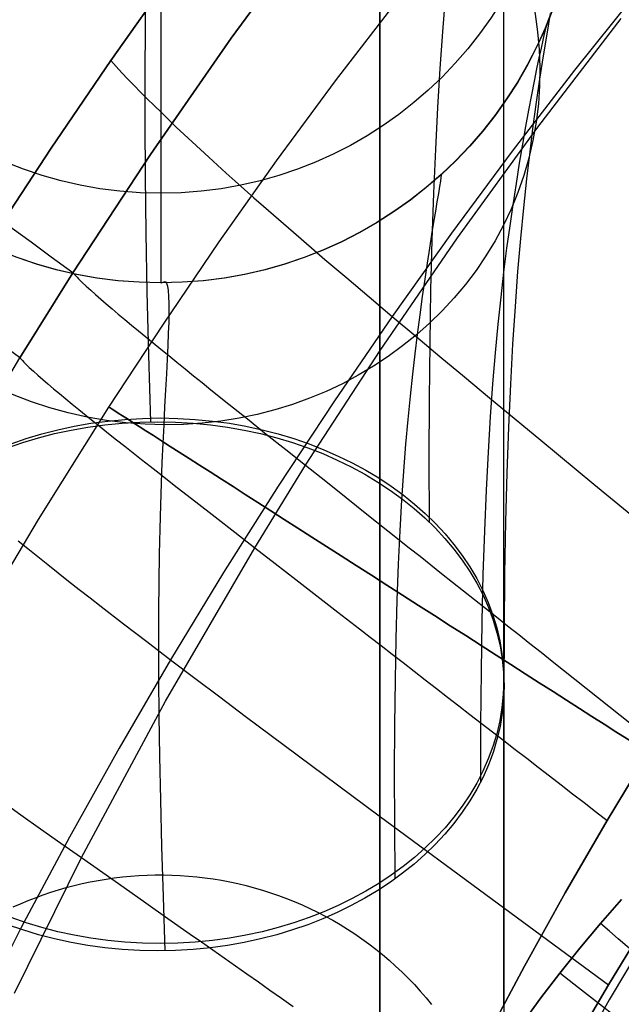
# Model space of a CAD drawing. Extents: x 35614 to 36526, y 4034 to 4838.
# Tile 22 of 79: x 35789 to 35814, y 4584 to 4625. Entities that reach past the tile are written whole.
import ezdxf

# ---------------------------------------------------------------- set-up
doc = ezdxf.new("R2010")
doc.units = 0
doc.layers.add('PREDEFINITO', color=7, linetype='CONTINUOUS')

msp = doc.modelspace()

# ---------------------------------------------------------------- linework, layer by layer
at = {"layer": 'PREDEFINITO'}
for p, q in [((35803.928, 4577.856, 78.329), (35803.928, 4777.942, 78.329)), ((35801.271, 4628.405, -297.202), (35797.866, 4623.757, -297.202)), ((35797.866, 4623.757, -297.202), (35801.271, 4628.405, -297.202)), ((35807.066, 4628.437, -380.007), (35802.107, 4622.029, -380.007)), ((35792.967, 4622.854, -137), (35795.465, 4626.384, -137)), ((35795.465, 4626.384, -137), (35792.967, 4622.854, -137)), ((35794.386, 4626.037, -3.194), (35794.364, 4624.23, -0.284)), ((35814.461, 4625.714, -115.046), (35811.862, 4622.459, -115.055)), ((35806.589, 4625.425, -13.909), (35806.478, 4624.018, -11.173)), ((35795.001, 4624.926, -423.236), (35795.001, 4622.685, -409.696)), ((35808.978, 4623.18, 167.284), (35808.978, 4624.882, 168.314)), ((35808.978, 4623.18, 167.284), (35808.978, 4624.882, 168.314)), ((35810.873, 4624.77, -39.175), (35810.731, 4623.929, -36.327)), ((35810.369, 4620.139, -313.433), (35813.761, 4624.568, -313.434)), ((35810.73, 4624.345, -79.717), (35810.712, 4624.277, -75.845)), ((35810.732, 4624.344, -83.739), (35810.73, 4624.345, -79.717)), ((35794.364, 4624.23, -0.284), (35794.353, 4622.311, 2.646)), ((35806.478, 4624.018, -11.173), (35806.374, 4622.523, -8.429)), ((35810.63, 4623.942, -68.513), (35810.569, 4623.678, -65.038)), ((35810.731, 4623.929, -36.327), (35810.586, 4623.036, -33.521)), ((35810.678, 4624.142, -72.113), (35810.63, 4623.942, -68.513)), ((35810.712, 4624.277, -75.845), (35810.678, 4624.142, -72.113)), ((35797.866, 4623.757, -297.202), (35794.581, 4619.021, -297.202)), ((35794.581, 4619.021, -297.202), (35797.866, 4623.757, -297.202)), ((35810.569, 4623.678, -65.038), (35810.496, 4623.351, -61.678)), ((35808.978, 4621.505, 166.224), (35808.978, 4623.18, 167.284)), ((35808.978, 4621.505, 166.224), (35808.978, 4623.18, 167.284)), ((35810.496, 4623.351, -61.678), (35810.412, 4622.964, -58.426)), ((35790.534, 4619.279, -137), (35792.967, 4622.854, -137)), ((35792.967, 4622.854, -137), (35790.535, 4619.279, -137)), ((35792.967, 4622.854, -137), (35793.191, 4622.607, -135.957)), ((35810.412, 4622.964, -58.426), (35810.318, 4622.516, -55.273)), ((35810.586, 4623.036, -33.521), (35810.441, 4622.092, -30.747)), ((35793.191, 4622.607, -135.957), (35793.425, 4622.354, -134.945)), ((35793.425, 4622.354, -134.945), (35793.668, 4622.096, -133.965)), ((35794.353, 4622.311, 2.646), (35794.354, 4620.276, 5.6)), ((35795.001, 4622.685, -409.696), (35795.001, 4620.692, -396.119)), ((35806.374, 4622.523, -8.429), (35806.278, 4620.933, -5.672)), ((35811.862, 4622.459, -115.055), (35809.323, 4619.157, -115.064)), ((35810.318, 4622.516, -55.273), (35810.216, 4622.011, -52.211)), ((35793.668, 4622.096, -133.965), (35793.921, 4621.832, -133.016)), ((35802.107, 4622.029, -380.007), (35799.712, 4618.761, -380.007)), ((35810.216, 4622.011, -52.211), (35810.105, 4621.449, -49.23)), ((35810.441, 4622.092, -30.747), (35810.304, 4621.157, -28.163)), ((35793.921, 4621.832, -133.016), (35794.184, 4621.563, -132.095)), ((35794.184, 4621.563, -132.095), (35794.456, 4621.289, -131.203)), ((35808.978, 4619.856, 165.137), (35808.978, 4621.505, 166.224)), ((35808.978, 4619.856, 165.137), (35808.978, 4621.505, 166.224)), ((35794.456, 4621.289, -131.203), (35794.738, 4621.01, -130.338)), ((35810.105, 4621.449, -49.23), (35809.989, 4620.831, -46.324)), ((35810.304, 4621.157, -28.163), (35810.169, 4620.172, -25.595)), ((35794.738, 4621.01, -130.338), (35795.029, 4620.725, -129.5)), ((35795.001, 4620.692, -396.119), (35795.001, 4618.944, -382.51)), ((35795.029, 4620.725, -129.5), (35795.329, 4620.435, -128.686)), ((35806.278, 4620.933, -5.672), (35806.191, 4619.241, -2.898)), ((35809.989, 4620.831, -46.324), (35809.866, 4620.16, -43.484)), ((35795.329, 4620.435, -128.686), (35795.638, 4620.14, -127.898)), ((35794.354, 4620.276, 5.6), (35794.368, 4618.117, 8.583)), ((35795.638, 4620.14, -127.898), (35795.956, 4619.84, -127.132)), ((35807.093, 4615.626, -313.432), (35810.369, 4620.139, -313.433)), ((35809.866, 4620.16, -43.484), (35809.74, 4619.437, -40.7)), ((35810.169, 4620.172, -25.595), (35810.035, 4619.13, -23.038)), ((35795.956, 4619.84, -127.132), (35796.283, 4619.535, -126.39)), ((35796.283, 4619.535, -126.39), (35796.618, 4619.224, -125.669)), ((35808.978, 4618.233, 164.021), (35808.978, 4619.856, 165.137)), ((35808.978, 4618.233, 164.021), (35808.978, 4619.856, 165.137)), ((35788.166, 4615.66, -137), (35790.534, 4619.279, -137)), ((35790.535, 4619.279, -137), (35788.166, 4615.66, -137)), ((35796.618, 4619.224, -125.669), (35796.961, 4618.908, -124.969)), ((35806.191, 4619.241, -2.898), (35806.115, 4617.442, -0.102)), ((35809.323, 4619.157, -115.064), (35806.846, 4615.81, -115.073)), ((35809.74, 4619.437, -40.7), (35809.61, 4618.663, -37.966)), ((35810.035, 4619.13, -23.038), (35809.905, 4618.024, -20.487)), ((35794.581, 4619.021, -297.202), (35791.419, 4614.198, -297.202)), ((35791.419, 4614.198, -297.202), (35794.581, 4619.021, -297.202)), ((35795.001, 4618.944, -382.51), (35795.001, 4617.438, -368.873)), ((35796.961, 4618.908, -124.969), (35797.313, 4618.588, -124.289)), ((35799.712, 4618.761, -380.007), (35797.374, 4615.453, -380.007)), ((35797.313, 4618.588, -124.289), (35797.673, 4618.262, -123.628)), ((35809.61, 4618.663, -37.966), (35809.477, 4617.84, -35.272)), ((35794.368, 4618.117, 8.583), (35794.398, 4615.828, 11.598)), ((35797.673, 4618.262, -123.628), (35798.042, 4617.932, -122.986)), ((35798.042, 4617.932, -122.986), (35798.418, 4617.596, -122.362)), ((35806.395, 4617.927, -69.051), (35806.36, 4617.709, -65.711)), ((35806.417, 4618.084, -72.516), (35806.395, 4617.927, -69.051)), ((35806.397, 4618.174, -83.739), (35806.419, 4618.209, -79.851)), ((35806.425, 4618.178, -76.113), (35806.417, 4618.084, -72.516)), ((35806.419, 4618.209, -79.851), (35806.425, 4618.178, -76.113)), ((35808.978, 4616.637, 162.879), (35808.978, 4618.233, 164.021)), ((35808.978, 4616.637, 162.879), (35808.978, 4618.233, 164.021)), ((35809.905, 4618.024, -20.487), (35809.779, 4616.846, -17.936)), ((35798.418, 4617.596, -122.362), (35798.801, 4617.256, -121.754)), ((35806.36, 4617.709, -65.711), (35806.314, 4617.431, -62.485)), ((35809.477, 4617.84, -35.272), (35809.344, 4616.968, -32.61)), ((35795.001, 4617.438, -368.873), (35795.001, 4615.142, -341.504)), ((35798.801, 4617.256, -121.754), (35799.193, 4616.911, -121.163)), ((35806.115, 4617.442, -0.102), (35806.05, 4615.529, 2.722)), ((35806.258, 4617.095, -59.366), (35806.192, 4616.702, -56.345)), ((35806.314, 4617.431, -62.485), (35806.258, 4617.095, -59.366)), ((35799.193, 4616.911, -121.163), (35799.591, 4616.561, -120.587)), ((35806.192, 4616.702, -56.345), (35806.118, 4616.254, -53.414)), ((35809.344, 4616.968, -32.61), (35809.219, 4616.105, -30.129)), ((35809.779, 4616.846, -17.936), (35809.658, 4615.591, -15.38)), ((35799.591, 4616.561, -120.587), (35799.998, 4616.207, -120.026)), ((35808.978, 4615.068, 161.71), (35808.978, 4616.637, 162.879)), ((35808.978, 4615.068, 161.71), (35808.978, 4616.637, 162.879)), ((35799.998, 4616.207, -120.026), (35800.411, 4615.848, -119.479)), ((35806.118, 4616.254, -53.414), (35806.036, 4615.752, -50.563)), ((35809.219, 4616.105, -30.129), (35809.095, 4615.194, -27.663)), ((35794.398, 4615.828, 11.598), (35794.443, 4613.403, 14.649)), ((35800.411, 4615.848, -119.479), (35800.831, 4615.484, -118.945)), ((35800.831, 4615.484, -118.945), (35801.259, 4615.116, -118.424)), ((35803.937, 4611.028, -313.431), (35807.093, 4615.626, -313.432)), ((35806.846, 4615.81, -115.073), (35804.431, 4612.419, -115.082)), ((35806.036, 4615.752, -50.563), (35805.948, 4615.197, -47.785)), ((35806.05, 4615.529, 2.722), (35805.998, 4613.495, 5.577)), ((35809.658, 4615.591, -15.38), (35809.544, 4614.251, -12.813)), ((35795.001, 4615.142, -341.504), (35795.001, 4613.785, -314.074)), ((35797.374, 4615.453, -380.007), (35795.096, 4612.105, -380.007)), ((35801.259, 4615.116, -118.424), (35801.693, 4614.743, -117.916)), ((35805.948, 4615.197, -47.785), (35805.855, 4614.591, -45.07)), ((35809.095, 4615.194, -27.663), (35808.972, 4614.227, -25.206)), ((35808.978, 4613.527, 160.516), (35808.978, 4615.068, 161.71)), ((35808.978, 4613.527, 160.516), (35808.978, 4615.068, 161.71)), ((35801.693, 4614.743, -117.916), (35802.581, 4613.985, -116.931)), ((35805.855, 4614.591, -45.07), (35805.757, 4613.936, -42.411)), ((35791.419, 4614.198, -297.202), (35789.257, 4610.733, -297.202)), ((35789.257, 4610.733, -297.202), (35791.419, 4614.198, -297.202)), ((35791.419, 4614.198, -297.202), (35791.472, 4614.14, -297.52)), ((35791.472, 4614.14, -297.52), (35791.53, 4614.08, -297.835)), ((35791.53, 4614.08, -297.835), (35791.592, 4614.016, -298.149)), ((35791.592, 4614.016, -298.149), (35791.659, 4613.948, -298.461)), ((35791.659, 4613.948, -298.461), (35791.807, 4613.805, -299.079)), ((35802.581, 4613.985, -116.931), (35803.494, 4613.21, -115.988)), ((35805.757, 4613.936, -42.411), (35805.657, 4613.232, -39.798)), ((35808.972, 4614.227, -25.206), (35808.853, 4613.199, -22.753)), ((35809.544, 4614.251, -12.813), (35809.437, 4612.819, -10.229)), ((35791.807, 4613.805, -299.079), (35791.971, 4613.651, -299.688)), ((35791.971, 4613.651, -299.688), (35792.152, 4613.485, -300.29)), ((35792.152, 4613.485, -300.29), (35792.349, 4613.309, -300.884)), ((35795.001, 4613.786, -83.739), (35795.001, 4613.785, -314.074)), ((35795.024, 4613.786, -83.739), (35795.177, 4613.841, -76.376)), ((35795.177, 4613.841, -76.376), (35795.233, 4613.777, -72.91)), ((35795.233, 4613.777, -72.91), (35795.275, 4613.654, -69.576)), ((35795.275, 4613.654, -69.576), (35795.305, 4613.473, -66.363)), ((35795.305, 4613.473, -66.363), (35795.325, 4613.234, -63.265)), ((35805.998, 4613.495, 5.577), (35805.96, 4611.334, 8.47)), ((35808.978, 4612.012, 159.297), (35808.978, 4613.527, 160.516)), ((35808.978, 4612.012, 159.297), (35808.978, 4613.527, 160.516)), ((35792.349, 4613.309, -300.884), (35792.56, 4613.123, -301.469)), ((35792.56, 4613.123, -301.469), (35792.786, 4612.928, -302.047)), ((35794.443, 4613.403, 14.649), (35794.506, 4610.837, 17.741)), ((35795.325, 4613.234, -63.265), (35795.334, 4612.94, -60.27)), ((35803.494, 4613.21, -115.988), (35804.431, 4612.419, -115.082)), ((35805.657, 4613.232, -39.798), (35805.554, 4612.482, -37.222)), ((35808.853, 4613.199, -22.753), (35808.738, 4612.101, -20.298)), ((35792.786, 4612.928, -302.047), (35793.024, 4612.724, -302.617)), ((35793.024, 4612.724, -302.617), (35793.275, 4612.511, -303.179)), ((35795.334, 4612.94, -60.27), (35795.334, 4612.592, -57.371)), ((35809.437, 4612.819, -10.229), (35809.339, 4611.289, -7.623)), ((35793.275, 4612.511, -303.179), (35793.538, 4612.291, -303.733)), ((35793.538, 4612.291, -303.733), (35793.811, 4612.062, -304.279)), ((35795.334, 4612.592, -57.371), (35795.327, 4612.19, -54.558)), ((35804.431, 4612.419, -115.082), (35802.078, 4608.983, -115.092)), ((35804.431, 4612.419, -115.082), (35805.391, 4611.612, -114.208)), ((35805.554, 4612.482, -37.222), (35805.45, 4611.686, -34.676)), ((35795.096, 4612.105, -380.007), (35792.877, 4608.718, -380.007)), ((35793.811, 4612.062, -304.279), (35794.096, 4611.826, -304.817)), ((35795.327, 4612.19, -54.558), (35795.312, 4611.736, -51.823)), ((35808.738, 4612.101, -20.298), (35808.628, 4610.927, -17.835)), ((35808.978, 4610.526, 158.053), (35808.978, 4612.012, 159.297)), ((35808.978, 4610.526, 158.053), (35808.978, 4612.012, 159.297)), ((35794.096, 4611.826, -304.817), (35794.39, 4611.584, -305.346)), ((35794.39, 4611.584, -305.346), (35794.694, 4611.335, -305.868)), ((35795.312, 4611.736, -51.823), (35795.29, 4611.231, -49.155)), ((35805.45, 4611.686, -34.676), (35805.352, 4610.896, -32.301)), ((35805.391, 4611.612, -114.208), (35806.372, 4610.79, -113.363)), ((35794.694, 4611.335, -305.868), (35795.007, 4611.079, -306.382)), ((35795.007, 4611.079, -306.382), (35795.328, 4610.818, -306.887)), ((35795.29, 4611.231, -49.155), (35795.264, 4610.676, -46.547)), ((35805.96, 4611.334, 8.47), (35805.937, 4609.039, 11.404)), ((35809.339, 4611.289, -7.623), (35809.25, 4609.654, -4.989)), ((35785.458, 4604.276, -297.202), (35789.257, 4610.733, -297.202)), ((35789.257, 4610.733, -297.202), (35789.311, 4610.675, -297.519)), ((35789.311, 4610.675, -297.519), (35789.369, 4610.615, -297.835)), ((35794.506, 4610.837, 17.741), (35794.587, 4608.122, 20.877)), ((35795.264, 4610.676, -46.547), (35795.233, 4610.073, -43.989)), ((35795.328, 4610.818, -306.887), (35795.657, 4610.551, -307.384)), ((35800.903, 4606.35, -313.43), (35803.937, 4611.028, -313.431)), ((35805.352, 4610.896, -32.301), (35805.254, 4610.06, -29.938)), ((35806.372, 4610.79, -113.363), (35807.374, 4609.953, -112.542)), ((35808.628, 4610.927, -17.835), (35808.524, 4609.67, -15.359)), ((35789.369, 4610.615, -297.835), (35789.432, 4610.551, -298.149)), ((35789.432, 4610.551, -298.149), (35789.499, 4610.484, -298.461)), ((35789.499, 4610.484, -298.461), (35789.649, 4610.341, -299.078)), ((35789.649, 4610.341, -299.078), (35789.815, 4610.188, -299.688)), ((35795.657, 4610.551, -307.384), (35795.994, 4610.278, -307.873)), ((35795.994, 4610.278, -307.873), (35796.338, 4610.001, -308.353)), ((35808.978, 4609.067, 156.786), (35808.978, 4610.526, 158.053)), ((35808.978, 4609.067, 156.786), (35808.978, 4610.526, 158.053)), ((35789.815, 4610.188, -299.688), (35789.998, 4610.023, -300.289)), ((35789.998, 4610.023, -300.289), (35790.196, 4609.849, -300.883)), ((35790.196, 4609.849, -300.883), (35790.41, 4609.665, -301.469)), ((35795.233, 4610.073, -43.989), (35795.199, 4609.423, -41.472)), ((35796.338, 4610.001, -308.353), (35796.689, 4609.718, -308.825)), ((35805.254, 4610.06, -29.938), (35805.159, 4609.171, -27.581)), ((35807.374, 4609.953, -112.542), (35808.395, 4609.103, -111.743)), ((35790.41, 4609.665, -301.469), (35790.637, 4609.472, -302.046)), ((35790.637, 4609.472, -302.046), (35790.878, 4609.27, -302.616)), ((35796.689, 4609.718, -308.825), (35797.046, 4609.431, -309.288)), ((35808.524, 4609.67, -15.359), (35808.427, 4608.323, -12.863)), ((35809.25, 4609.654, -4.989), (35809.172, 4607.907, -2.323)), ((35790.878, 4609.27, -302.616), (35791.131, 4609.06, -303.178)), ((35791.131, 4609.06, -303.178), (35791.396, 4608.842, -303.732)), ((35795.199, 4609.423, -41.472), (35795.163, 4608.727, -38.987)), ((35797.046, 4609.431, -309.288), (35797.778, 4608.844, -310.188)), ((35805.159, 4609.171, -27.581), (35805.067, 4608.222, -25.225)), ((35805.937, 4609.039, 11.404), (35805.93, 4606.605, 14.385)), ((35808.395, 4609.103, -111.743), (35810.489, 4607.366, -110.197)), ((35808.978, 4607.636, 155.496), (35808.978, 4609.067, 156.786)), ((35808.978, 4607.636, 155.496), (35808.978, 4609.067, 156.786)), ((35792.877, 4608.718, -380.007), (35790.013, 4604.145, -380.007)), ((35791.396, 4608.842, -303.732), (35791.672, 4608.617, -304.278)), ((35795.163, 4608.727, -38.987), (35795.125, 4607.986, -36.525)), ((35797.778, 4608.844, -310.188), (35798.532, 4608.241, -311.054)), ((35802.078, 4608.983, -115.092), (35799.788, 4605.504, -115.102)), ((35791.672, 4608.617, -304.278), (35791.959, 4608.384, -304.816)), ((35791.959, 4608.384, -304.816), (35792.256, 4608.145, -305.346)), ((35798.532, 4608.241, -311.054), (35799.305, 4607.623, -311.883)), ((35808.427, 4608.323, -12.863), (35808.338, 4606.878, -10.341)), ((35792.256, 4608.145, -305.346), (35792.563, 4607.899, -305.867)), ((35792.563, 4607.899, -305.867), (35792.879, 4607.647, -306.381)), ((35795.125, 4607.986, -36.525), (35795.089, 4607.247, -34.222)), ((35805.067, 4608.222, -25.225), (35804.978, 4607.204, -22.864)), ((35809.172, 4607.907, -2.323), (35809.106, 4606.041, 0.383)), ((35792.879, 4607.647, -306.381), (35793.203, 4607.39, -306.886)), ((35799.305, 4607.623, -311.883), (35800.096, 4606.993, -312.675)), ((35808.978, 4606.233, 154.183), (35808.978, 4607.636, 155.496)), ((35808.978, 4606.233, 154.183), (35808.978, 4607.636, 155.496)), ((35793.203, 4607.39, -306.886), (35793.535, 4607.127, -307.383)), ((35793.535, 4607.127, -307.383), (35793.875, 4606.858, -307.872)), ((35795.089, 4607.247, -34.222), (35795.054, 4606.463, -31.926)), ((35804.978, 4607.204, -22.864), (35804.894, 4606.112, -20.491)), ((35810.489, 4607.366, -110.197), (35812.644, 4605.584, -108.704)), ((35793.875, 4606.858, -307.872), (35794.222, 4606.585, -308.352)), ((35800.096, 4606.993, -312.675), (35800.903, 4606.35, -313.43)), ((35808.338, 4606.878, -10.341), (35808.259, 4605.33, -7.789)), ((35794.222, 4606.585, -308.352), (35794.576, 4606.307, -308.824)), ((35794.576, 4606.307, -308.824), (35794.937, 4606.024, -309.287)), ((35795.054, 4606.463, -31.926), (35795.02, 4605.625, -29.631)), ((35798.831, 4602.99, -313.43), (35800.903, 4606.35, -313.43)), ((35800.903, 4606.35, -313.43), (35801.725, 4605.696, -314.147)), ((35805.93, 4606.605, 14.385), (35805.941, 4604.023, 17.418)), ((35808.978, 4604.859, 152.849), (35808.978, 4606.233, 154.183)), ((35808.978, 4604.859, 152.849), (35808.978, 4606.233, 154.183)), ((35794.937, 4606.024, -309.287), (35795.676, 4605.446, -310.188)), ((35804.894, 4606.112, -20.491), (35804.817, 4604.938, -18.102)), ((35809.106, 4606.041, 0.383), (35809.053, 4604.05, 3.132)), ((35795.02, 4605.625, -29.631), (35794.989, 4604.727, -27.332)), ((35795.676, 4605.446, -310.188), (35796.437, 4604.852, -311.053)), ((35799.788, 4605.504, -115.102), (35797.562, 4601.983, -115.112)), ((35801.725, 4605.696, -314.147), (35802.559, 4605.032, -314.824)), ((35812.644, 4605.584, -108.704), (35817.095, 4601.914, -105.816)), ((35802.559, 4605.032, -314.824), (35803.405, 4604.359, -315.462)), ((35808.259, 4605.33, -7.789), (35808.19, 4603.67, -5.2)), ((35794.989, 4604.727, -27.332), (35794.961, 4603.761, -25.022)), ((35796.437, 4604.852, -311.053), (35797.218, 4604.244, -311.882)), ((35804.817, 4604.938, -18.102), (35804.745, 4603.674, -15.689)), ((35808.978, 4603.512, 151.493), (35808.978, 4604.859, 152.849)), ((35808.978, 4603.512, 151.493), (35808.978, 4604.859, 152.849)), ((35797.218, 4604.244, -311.882), (35798.016, 4603.623, -312.675)), ((35803.405, 4604.359, -315.462), (35804.262, 4603.677, -316.058)), ((35790.013, 4604.145, -380.007), (35787.259, 4599.506, -380.007)), ((35809.053, 4604.05, 3.132), (35809.013, 4601.926, 5.932)), ((35794.961, 4603.761, -25.022), (35794.938, 4602.72, -22.697)), ((35798.016, 4603.623, -312.675), (35798.831, 4602.99, -313.43)), ((35804.262, 4603.677, -316.058), (35805.129, 4602.988, -316.613)), ((35804.745, 4603.674, -15.689), (35804.682, 4602.314, -13.248)), ((35808.19, 4603.67, -5.2), (35808.132, 4601.891, -2.569)), ((35808.978, 4602.195, 150.117), (35808.978, 4603.512, 151.493)), ((35808.978, 4602.195, 150.117), (35808.978, 4603.512, 151.493)), ((35789.197, 4603.272, -122.401), (35789.592, 4602.951, -121.794)), ((35789.592, 4602.951, -121.794), (35789.995, 4602.627, -121.203)), ((35789.995, 4602.627, -121.203), (35790.406, 4602.298, -120.628)), ((35794.938, 4602.72, -22.697), (35794.92, 4601.596, -20.349)), ((35795.198, 4596.732, -313.428), (35798.831, 4602.99, -313.43)), ((35798.831, 4602.99, -313.43), (35799.661, 4602.346, -314.146)), ((35805.129, 4602.988, -316.613), (35805.566, 4602.641, -316.874)), ((35805.566, 4602.641, -316.874), (35806.005, 4602.292, -317.125)), ((35790.406, 4602.298, -120.628), (35790.825, 4601.965, -120.067)), ((35799.661, 4602.346, -314.146), (35800.503, 4601.692, -314.824)), ((35804.682, 4602.314, -13.248), (35804.628, 4600.851, -10.771)), ((35806.005, 4602.292, -317.125), (35806.447, 4601.941, -317.365)), ((35790.825, 4601.965, -120.067), (35791.251, 4601.628, -119.521)), ((35797.562, 4601.983, -115.112), (35795.401, 4598.422, -115.122)), ((35806.447, 4601.941, -317.365), (35806.89, 4601.589, -317.594)), ((35808.132, 4601.891, -2.569), (35808.086, 4599.988, 0.111)), ((35808.978, 4600.906, 148.721), (35808.978, 4602.195, 150.117)), ((35808.978, 4600.906, 148.721), (35808.978, 4602.195, 150.117)), ((35809.013, 4601.926, 5.932), (35808.989, 4599.662, 8.787)), ((35791.251, 4601.628, -119.521), (35791.684, 4601.287, -118.987)), ((35794.92, 4601.596, -20.349), (35794.909, 4600.382, -17.975)), ((35800.503, 4601.692, -314.824), (35801.358, 4601.03, -315.461)), ((35806.89, 4601.589, -317.594), (35807.335, 4601.235, -317.812)), ((35791.684, 4601.287, -118.987), (35792.125, 4600.942, -118.466)), ((35801.358, 4601.03, -315.461), (35802.224, 4600.359, -316.058)), ((35807.335, 4601.235, -317.812), (35807.782, 4600.88, -318.018)), ((35792.125, 4600.942, -118.466), (35792.573, 4600.594, -117.957)), ((35804.628, 4600.851, -10.771), (35804.583, 4599.276, -8.254)), ((35807.782, 4600.88, -318.018), (35808.23, 4600.524, -318.214)), ((35808.978, 4599.646, 147.306), (35808.978, 4600.906, 148.721)), ((35808.978, 4599.646, 147.306), (35808.978, 4600.906, 148.721)), ((35792.573, 4600.594, -117.957), (35793.49, 4599.885, -116.973)), ((35794.909, 4600.382, -17.975), (35794.906, 4599.071, -15.568)), ((35802.224, 4600.359, -316.058), (35803.1, 4599.68, -316.612)), ((35808.23, 4600.524, -318.214), (35808.68, 4600.166, -318.398)), ((35793.49, 4599.885, -116.973), (35794.433, 4599.16, -116.029)), ((35808.086, 4599.988, 0.111), (35808.054, 4597.952, 2.845)), ((35808.68, 4600.166, -318.398), (35809.132, 4599.807, -318.571)), ((35809.132, 4599.807, -318.571), (35809.586, 4599.447, -318.732)), ((35803.1, 4599.68, -316.612), (35803.541, 4599.338, -316.874)), ((35808.978, 4598.415, 145.872), (35808.978, 4599.646, 147.306)), ((35808.978, 4598.415, 145.872), (35808.978, 4599.646, 147.306)), ((35808.989, 4599.662, 8.787), (35808.98, 4597.253, 11.703)), ((35809.586, 4599.447, -318.732), (35810.04, 4599.086, -318.881)), ((35794.433, 4599.16, -116.029), (35795.401, 4598.422, -115.122)), ((35794.906, 4599.071, -15.568), (35794.911, 4597.656, -13.122)), ((35803.541, 4599.338, -316.874), (35803.985, 4598.995, -317.125)), ((35804.583, 4599.276, -8.254), (35804.549, 4597.583, -5.691)), ((35810.04, 4599.086, -318.881), (35810.496, 4598.724, -319.019)), ((35803.985, 4598.995, -317.125), (35804.43, 4598.649, -317.365)), ((35804.43, 4598.649, -317.365), (35804.878, 4598.302, -317.594)), ((35810.496, 4598.724, -319.019), (35810.954, 4598.36, -319.144)), ((35795.401, 4598.422, -115.122), (35793.307, 4594.821, -115.132)), ((35795.401, 4598.422, -115.122), (35796.394, 4597.67, -114.247)), ((35804.878, 4598.302, -317.594), (35805.328, 4597.954, -317.811)), ((35808.978, 4597.213, 144.42), (35808.978, 4598.415, 145.872)), ((35808.978, 4597.213, 144.42), (35808.978, 4598.415, 145.872)), ((35810.954, 4598.36, -319.144), (35811.412, 4597.996, -319.258)), ((35805.328, 4597.954, -317.811), (35805.779, 4597.605, -318.018)), ((35808.054, 4597.952, 2.845), (35808.036, 4595.777, 5.638)), ((35811.412, 4597.996, -319.258), (35811.872, 4597.631, -319.36)), ((35794.911, 4597.656, -13.122), (35794.926, 4596.128, -10.632)), ((35796.394, 4597.67, -114.247), (35797.409, 4596.904, -113.4)), ((35804.549, 4597.583, -5.691), (35804.527, 4595.765, -3.074)), ((35805.779, 4597.605, -318.018), (35806.232, 4597.254, -318.214)), ((35808.978, 4597.56, 11.962), (35808.978, 4595.496, 14.488)), ((35808.978, 4597.56, 11.962), (35808.978, 4595.496, 14.488)), ((35811.872, 4597.631, -319.36), (35812.332, 4597.265, -319.45)), ((35806.232, 4597.254, -318.214), (35806.687, 4596.901, -318.398)), ((35808.978, 4596.041, 142.951), (35808.978, 4597.213, 144.42)), ((35808.978, 4596.041, 142.951), (35808.978, 4597.213, 144.42)), ((35812.332, 4597.265, -319.45), (35812.794, 4596.899, -319.528)), ((35791.78, 4590.352, -313.427), (35795.198, 4596.732, -313.428)), ((35797.409, 4596.904, -113.4), (35798.445, 4596.125, -112.577)), ((35806.687, 4596.901, -318.398), (35807.144, 4596.548, -318.57)), ((35812.794, 4596.899, -319.528), (35813.257, 4596.532, -319.593)), ((35807.144, 4596.548, -318.57), (35807.602, 4596.193, -318.731)), ((35807.602, 4596.193, -318.731), (35808.061, 4595.837, -318.881)), ((35813.257, 4596.532, -319.593), (35813.72, 4596.164, -319.646)), ((35794.926, 4596.128, -10.632), (35794.951, 4594.482, -8.093)), ((35798.445, 4596.125, -112.577), (35799.502, 4595.334, -111.776)), ((35808.061, 4595.837, -318.881), (35808.522, 4595.481, -319.018)), ((35808.978, 4594.897, 141.465), (35808.978, 4596.041, 142.951)), ((35808.978, 4594.897, 141.465), (35808.978, 4596.041, 142.951)), ((35813.72, 4596.164, -319.646), (35814.184, 4595.795, -319.687)), ((35804.527, 4595.765, -3.074), (35804.517, 4593.814, -0.4)), ((35808.036, 4595.777, 5.638), (35808.033, 4593.455, 8.498)), ((35808.522, 4595.481, -319.018), (35808.984, 4595.123, -319.144)), ((35808.978, 4595.496, 14.488), (35808.978, 4593.512, 17.083)), ((35808.978, 4595.496, 14.488), (35808.978, 4593.512, 17.083)), ((35799.502, 4595.334, -111.776), (35801.67, 4593.718, -110.226)), ((35808.984, 4595.123, -319.144), (35809.448, 4594.764, -319.258)), ((35813.188, 4591.87, -319.731), (35815.114, 4595.057, -319.731)), ((35815.114, 4595.057, -319.731), (35813.188, 4591.87, -319.731)), ((35793.307, 4594.821, -115.132), (35791.28, 4591.181, -115.143)), ((35808.978, 4593.783, 139.962), (35808.978, 4594.897, 141.465)), ((35808.978, 4593.783, 139.962), (35808.978, 4594.897, 141.465)), ((35809.448, 4594.764, -319.258), (35809.912, 4594.405, -319.36)), ((35794.951, 4594.482, -8.093), (35794.987, 4592.709, -5.498)), ((35809.912, 4594.405, -319.36), (35810.378, 4594.044, -319.45)), ((35804.517, 4593.814, -0.4), (35804.521, 4591.724, 2.339)), ((35810.378, 4594.044, -319.45), (35810.844, 4593.683, -319.528)), ((35801.67, 4593.718, -110.226), (35803.901, 4592.062, -108.728)), ((35808.978, 4592.699, 138.444), (35808.978, 4593.783, 139.962)), ((35808.978, 4592.699, 138.444), (35808.978, 4593.783, 139.962)), ((35808.978, 4593.512, 17.083), (35808.978, 4591.609, 19.744)), ((35808.978, 4593.512, 17.083), (35808.978, 4591.609, 19.744)), ((35810.844, 4593.683, -319.528), (35811.311, 4593.322, -319.593)), ((35811.311, 4593.322, -319.593), (35811.78, 4592.959, -319.646)), ((35788.515, 4592.663, -310.184), (35789.302, 4592.104, -311.049)), ((35794.987, 4592.709, -5.498), (35795.036, 4590.802, -2.842)), ((35808.978, 4591.644, 136.911), (35808.978, 4592.699, 138.444)), ((35808.978, 4591.644, 136.911), (35808.978, 4592.699, 138.444)), ((35811.78, 4592.959, -319.646), (35812.249, 4592.597, -319.687)), ((35812.249, 4592.597, -319.687), (35812.718, 4592.233, -319.715)), ((35812.718, 4592.233, -319.715), (35813.188, 4591.87, -319.731)), ((35789.302, 4592.104, -311.049), (35790.11, 4591.532, -311.879)), ((35803.901, 4592.062, -108.728), (35808.512, 4588.655, -105.828)), ((35811.479, 4588.916, -319.731), (35813.188, 4591.87, -319.731)), ((35813.188, 4591.87, -319.731), (35811.479, 4588.916, -319.731)), ((35790.11, 4591.532, -311.879), (35790.936, 4590.948, -312.672)), ((35804.521, 4591.724, 2.339), (35804.54, 4589.487, 5.148)), ((35808.978, 4590.618, 135.363), (35808.978, 4591.644, 136.911)), ((35808.978, 4590.618, 135.363), (35808.978, 4591.644, 136.911)), ((35808.978, 4591.609, 19.744), (35808.978, 4589.789, 22.47)), ((35808.978, 4591.609, 19.744), (35808.978, 4589.789, 22.47)), ((35791.28, 4591.181, -115.143), (35789.322, 4587.503, -115.153)), ((35790.936, 4590.948, -312.672), (35791.78, 4590.352, -313.427)), ((35795.036, 4590.802, -2.842), (35795.099, 4588.755, -0.119)), ((35808.978, 4589.623, 133.802), (35808.978, 4590.618, 135.363)), ((35808.978, 4589.623, 133.802), (35808.978, 4590.618, 135.363)), ((35789.04, 4584.828, -313.426), (35791.78, 4590.352, -313.427)), ((35791.78, 4590.352, -313.427), (35792.639, 4589.747, -314.144)), ((35808.978, 4589.789, 22.47), (35808.978, 4588.056, 25.258)), ((35808.978, 4589.789, 22.47), (35808.978, 4588.056, 25.258)), ((35792.123, 4589.362, 97.605), (35792.45, 4589.425, 97.592)), ((35792.45, 4589.425, 97.592), (35792.779, 4589.48, 97.58)), ((35792.639, 4589.747, -314.144), (35793.512, 4589.132, -314.821)), ((35792.779, 4589.48, 97.58), (35793.109, 4589.527, 97.57)), ((35793.109, 4589.527, 97.57), (35793.441, 4589.567, 97.561)), ((35793.441, 4589.567, 97.561), (35793.774, 4589.598, 97.554)), ((35793.774, 4589.598, 97.554), (35794.109, 4589.623, 97.549)), ((35794.109, 4589.623, 97.549), (35794.444, 4589.639, 97.546)), ((35794.444, 4589.639, 97.546), (35794.78, 4589.647, 97.544)), ((35794.78, 4589.647, 97.544), (35795.117, 4589.648, 97.544)), ((35795.117, 4589.648, 97.544), (35795.455, 4589.641, 97.545)), ((35795.455, 4589.641, 97.545), (35795.793, 4589.625, 97.548)), ((35795.793, 4589.625, 97.548), (35796.131, 4589.602, 97.553)), ((35796.131, 4589.602, 97.553), (35796.468, 4589.571, 97.56)), ((35796.468, 4589.571, 97.56), (35796.806, 4589.531, 97.569)), ((35796.806, 4589.531, 97.569), (35797.143, 4589.484, 97.579)), ((35797.143, 4589.484, 97.579), (35797.479, 4589.428, 97.591)), ((35797.479, 4589.428, 97.591), (35797.815, 4589.365, 97.605)), ((35808.978, 4587.721, 130.639), (35808.978, 4589.623, 133.802)), ((35808.978, 4587.721, 130.639), (35808.978, 4589.623, 133.802)), ((35790.524, 4588.94, 97.696), (35790.839, 4589.039, 97.675)), ((35790.839, 4589.039, 97.675), (35791.156, 4589.131, 97.655)), ((35791.156, 4589.131, 97.655), (35791.476, 4589.215, 97.637)), ((35791.476, 4589.215, 97.637), (35791.799, 4589.293, 97.62)), ((35791.799, 4589.293, 97.62), (35792.123, 4589.362, 97.605)), ((35793.512, 4589.132, -314.821), (35794.397, 4588.509, -315.459)), ((35797.815, 4589.365, 97.605), (35798.149, 4589.293, 97.62)), ((35798.149, 4589.293, 97.62), (35798.483, 4589.213, 97.637)), ((35798.483, 4589.213, 97.637), (35798.815, 4589.125, 97.656)), ((35798.815, 4589.125, 97.656), (35799.145, 4589.029, 97.677)), ((35799.145, 4589.029, 97.677), (35799.473, 4588.924, 97.699)), ((35789.295, 4588.475, 97.796), (35789.598, 4588.601, 97.769)), ((35789.598, 4588.601, 97.769), (35789.903, 4588.721, 97.743)), ((35789.903, 4588.721, 97.743), (35790.212, 4588.834, 97.719)), ((35790.212, 4588.834, 97.719), (35790.524, 4588.94, 97.696)), ((35795.099, 4588.755, -0.119), (35795.176, 4586.558, 2.676)), ((35799.473, 4588.924, 97.699), (35799.799, 4588.812, 97.723)), ((35799.799, 4588.812, 97.723), (35800.123, 4588.691, 97.749)), ((35800.123, 4588.691, 97.749), (35800.445, 4588.563, 97.777)), ((35808.512, 4588.655, -105.828), (35813.242, 4585.169, -103)), ((35809.822, 4585.933, -319.731), (35811.479, 4588.916, -319.731)), ((35811.479, 4588.916, -319.731), (35809.822, 4585.933, -319.731)), ((35813.773, 4588.653, -319.731), (35812.914, 4587.669, -319.731)), ((35812.914, 4587.669, -319.731), (35813.773, 4588.653, -319.731)), ((35815.661, 4588.573, -380.007), (35813.278, 4584.562, -380.007)), ((35788.996, 4588.341, 97.825), (35789.295, 4588.475, 97.796)), ((35794.397, 4588.509, -315.459), (35795.295, 4587.877, -316.056)), ((35800.445, 4588.563, 97.777), (35800.764, 4588.426, 97.807)), ((35800.764, 4588.426, 97.807), (35801.08, 4588.281, 97.838)), ((35801.08, 4588.281, 97.838), (35801.393, 4588.128, 97.871)), ((35815.256, 4588.475, -103), (35813.242, 4585.169, -103)), ((35813.242, 4585.169, -103), (35815.256, 4588.475, -103)), ((35795.295, 4587.877, -316.056), (35796.203, 4587.238, -316.61)), ((35801.393, 4588.128, 97.871), (35801.703, 4587.968, 97.905)), ((35801.703, 4587.968, 97.905), (35802.009, 4587.799, 97.941)), ((35802.009, 4587.799, 97.941), (35802.312, 4587.623, 97.979)), ((35808.978, 4588.056, 25.258), (35808.978, 4586.41, 28.106)), ((35808.978, 4588.056, 25.258), (35808.978, 4586.41, 28.106)), ((35789.322, 4587.503, -115.153), (35787.435, 4583.787, -115.164)), ((35802.312, 4587.623, 97.979), (35802.61, 4587.438, 98.019)), ((35802.61, 4587.438, 98.019), (35802.905, 4587.246, 98.06)), ((35808.978, 4585.939, 127.428), (35808.978, 4587.721, 130.639)), ((35808.978, 4585.939, 127.428), (35808.978, 4587.721, 130.639)), ((35812.914, 4587.669, -319.731), (35812.078, 4586.667, -319.731)), ((35812.078, 4586.667, -319.731), (35812.914, 4587.669, -319.731)), ((35796.203, 4587.238, -316.61), (35796.66, 4586.917, -316.872)), ((35802.905, 4587.246, 98.06), (35803.195, 4587.046, 98.103)), ((35803.195, 4587.046, 98.103), (35803.481, 4586.839, 98.148)), ((35796.66, 4586.917, -316.872), (35797.12, 4586.593, -317.123)), ((35797.12, 4586.593, -317.123), (35797.583, 4586.268, -317.363)), ((35803.481, 4586.839, 98.148), (35803.762, 4586.624, 98.194)), ((35803.762, 4586.624, 98.194), (35804.038, 4586.401, 98.242)), ((35812.078, 4586.667, -319.731), (35811.264, 4585.646, -319.731)), ((35811.264, 4585.646, -319.731), (35812.078, 4586.667, -319.731)), ((35797.583, 4586.268, -317.363), (35798.047, 4585.941, -317.592)), ((35804.038, 4586.401, 98.242), (35804.309, 4586.171, 98.292)), ((35804.309, 4586.171, 98.292), (35804.574, 4585.933, 98.343)), ((35808.978, 4586.41, 28.106), (35808.978, 4584.855, 31.012)), ((35808.978, 4586.41, 28.106), (35808.978, 4584.855, 31.012)), ((35798.047, 4585.941, -317.592), (35798.513, 4585.614, -317.81)), ((35804.574, 4585.933, 98.343), (35804.834, 4585.688, 98.396)), ((35808.22, 4582.921, -319.731), (35809.822, 4585.933, -319.731)), ((35809.822, 4585.933, -319.731), (35808.22, 4582.921, -319.731)), ((35808.978, 4584.277, 124.172), (35808.978, 4585.939, 127.428)), ((35808.978, 4584.277, 124.172), (35808.978, 4585.939, 127.428)), ((35798.513, 4585.614, -317.81), (35798.982, 4585.284, -318.017)), ((35804.834, 4585.688, 98.396), (35805.088, 4585.436, 98.45)), ((35805.088, 4585.436, 98.45), (35805.336, 4585.177, 98.505)), ((35811.264, 4585.646, -319.731), (35810.492, 4584.635, -319.731)), ((35810.492, 4584.635, -319.731), (35811.264, 4585.646, -319.731)), ((35798.982, 4585.284, -318.017), (35799.452, 4584.954, -318.212)), ((35799.452, 4584.954, -318.212), (35799.924, 4584.622, -318.396)), ((35805.336, 4585.177, 98.505), (35805.577, 4584.911, 98.563)), ((35813.242, 4585.169, -103), (35811.292, 4581.827, -103)), ((35811.292, 4581.827, -103), (35813.242, 4585.169, -103)), ((35799.924, 4584.622, -318.396), (35800.398, 4584.289, -318.569)), ((35805.577, 4584.911, 98.563), (35805.812, 4584.638, 98.621)), ((35805.812, 4584.638, 98.621), (35806.041, 4584.359, 98.682)), ((35808.978, 4584.855, 31.012), (35808.978, 4583.392, 33.973)), ((35808.978, 4584.855, 31.012), (35808.978, 4583.392, 33.973)), ((35810.492, 4584.635, -319.731), (35809.743, 4583.606, -319.731)), ((35809.743, 4583.606, -319.731), (35810.492, 4584.635, -319.731)), ((35813.278, 4584.562, -380.007), (35810.992, 4580.498, -380.007))]:
    msp.add_line(p, q, dxfattribs=at)
at = {"layer": 'PREDEFINITO', "extrusion": (1, -3.63641e-14, -3.63641e-14)}
msp.add_circle((4677.899, 78.329, 35803.928), 100.043, dxfattribs=at)
at = {"layer": 'PREDEFINITO', "extrusion": (1, 3.63641e-14, -3.63641e-14)}
msp.add_circle((4677.899, 78.329, 35803.928), 100.043, dxfattribs=at)
at = {"layer": 'PREDEFINITO', "extrusion": (2.14234e-11, -0.068561, 0.997647)}
msp.add_circle((35794.996, 4597.503, -684.582), 16.221, dxfattribs=at)
at = {"layer": 'PREDEFINITO', "extrusion": (1.89926e-11, -1.10665e-05, 1)}
msp.add_circle((35794.995, 4630.785, -314.126), 17.003, dxfattribs=at)
at = {"layer": 'PREDEFINITO', "extrusion": (1.89872e-11, -1.10665e-05, 1)}
msp.add_circle((35794.995, 4630.785, -314.126), 17.003, dxfattribs=at)
at = {"layer": 'PREDEFINITO', "extrusion": (7.87219e-08, -1.03051e-07, 1)}
msp.add_circle((35794.998, 4630.789, -83.737), 17.003, dxfattribs=at)
at = {"layer": 'PREDEFINITO', "extrusion": (1.57724e-14, 2.54525e-07, 1)}
msp.add_circle((35795.006, 4630.789, -83.738), 17.003, dxfattribs=at)
at = {"layer": 'PREDEFINITO', "extrusion": (6.7568e-12, 9.98142e-05, 1)}
msp.add_circle((35795.006, 4630.82, -309.066), 17.003, dxfattribs=at)
at = {"layer": 'PREDEFINITO', "extrusion": (4.40743e-12, 0.000127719, 1)}
msp.add_circle((35795.006, 4630.828, -310.449), 17.003, dxfattribs=at)
at = {"layer": 'PREDEFINITO', "extrusion": (-5.0128e-12, 0.000206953, 1)}
msp.add_circle((35795.006, 4630.853, -311.593), 17.003, dxfattribs=at)
at = {"layer": 'PREDEFINITO', "extrusion": (-0.049697, -0.331841, 0.942026)}
msp.add_circle((34715.515, 9290.306, -3342.435), 15.513, dxfattribs=at)
at = {"layer": 'PREDEFINITO', "extrusion": (0.539451, 0.842017, -2.10034e-07)}
msp.add_circle((-27667.029, -380.006, 23189.13), 15.002, dxfattribs=at)
at = {"layer": 'PREDEFINITO', "extrusion": (-2.89192e-10, -0.643941, 0.765075)}
msp.add_circle((35794.976, 3525.186, -2951.407), 14.002, dxfattribs=at)
at = {"layer": 'PREDEFINITO', "extrusion": (7.69217e-08, -0.645005, 0.764179)}
msp.add_circle((35794.878, 3520.782, -2956.304), 14.112, dxfattribs=at)
at = {"layer": 'PREDEFINITO', "extrusion": (0.592368, 0.805667, 0.000516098)}
msp.add_arc((-26495.698, -221.266, 24919.053), 402.931, 347.26894, 10.2076, dxfattribs=at)
at = {"layer": 'PREDEFINITO', "extrusion": (0.580253, 0.814436, 0.000471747)}
msp.add_arc((-26864.527, -219.937, 24521.844), 401.806, 347.2273, 10.23116, dxfattribs=at)
at = {"layer": 'PREDEFINITO'}
msp.add_arc((35857.955, 4549.329, -319.731), 50, 90, 180, dxfattribs=at)
at = {"layer": 'PREDEFINITO', "extrusion": (0.649239, 0.760584, -5.13078e-08)}
msp.add_arc((-24260.249, -309.729, 26740.453), 10, 185.0814, 270, dxfattribs=at)
at = {"layer": 'PREDEFINITO', "extrusion": (0.614917, 0.788592, 1.65928e-08)}
msp.add_arc((-25420.684, -309.731, 25637.152), 10, 185.062, 270, dxfattribs=at)

doc.saveas('drawing.dxf')
